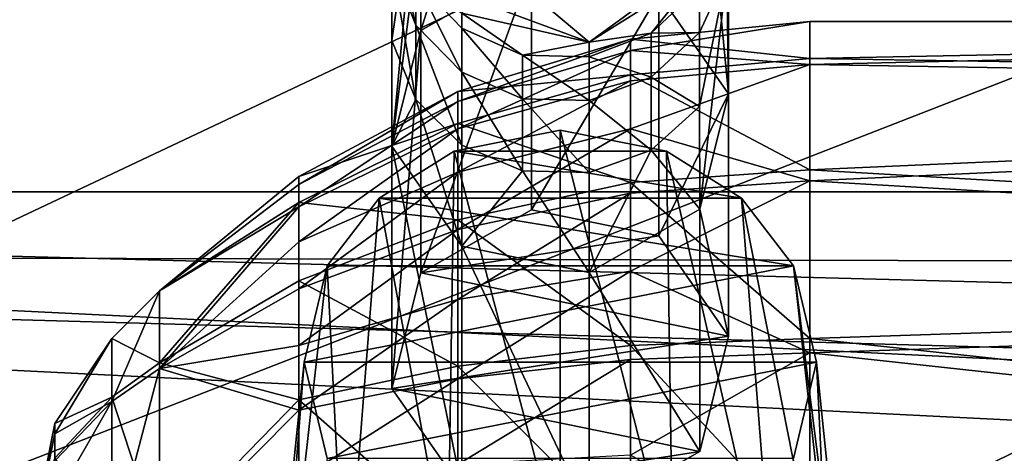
# Model space of a CAD drawing. Header units: metres. Extents: x -1004 to 0, y -708 to 0.
# Tile 14 of 123: x -826 to -788, y -143 to -127. Entities that reach past the tile are written whole.
import ezdxf

# ---------------------------------------------------------------- set-up
doc = ezdxf.new("R2010")
doc.units = ezdxf.units.M

msp = doc.modelspace()

# ---------------------------------------------------------------- linework, layer by layer
at = {"layer": 'top0123410'}
for points in [[(-71.917648, -108.310623, 2112.649414), (-932.131714, -108.310646, 2112.649414), (-85.591209, -133.342072, 2129.335449)], [(-932.131714, -108.310646, 2112.649414), (-918.45813, -133.342072, 2129.335449), (-85.591209, -133.342072, 2129.335449)], [(-916.262817, -135.652328, 2127.388916), (-929.595459, -111.251724, 2111.123535), (-89.123558, -137.687225, 2128.745361)], [(-929.595459, -111.251724, 2111.123535), (-75.315742, -113.109207, 2112.361572), (-89.123558, -137.687225, 2128.745361)], [(-85.591209, -133.342072, 2129.335449), (-918.45813, -133.342072, 2129.335449), (-102.249931, -155.053757, 2143.80835)], [(-918.45813, -133.342072, 2129.335449), (-121.211586, -172.413788, 2155.380371), (-102.249931, -155.053757, 2143.80835)], [(-918.45813, -133.342072, 2129.335449), (-901.799438, -155.053757, 2143.80835), (-121.211586, -172.413788, 2155.380371)], [(-899.966553, -156.892273, 2141.547363), (-916.262817, -135.652328, 2127.388916), (-124.236923, -175.058105, 2153.656738)], [(-124.236923, -175.058105, 2153.656738), (-916.262817, -135.652328, 2127.388916), (-105.679428, -158.615219, 2142.695801)], [(-916.262817, -135.652328, 2127.388916), (-89.123558, -137.687225, 2128.745361), (-105.679428, -158.615219, 2142.695801)]]:
    msp.add_3dface(points, dxfattribs=at)
at = {"layer": 'top0123411'}
for points in [[(-810.523132, -122.990166, 1759.647949), (-810.523132, -119.94339, 1748.753906), (-811.622314, -131.601761, 1768.095215)], [(-811.622314, -131.601761, 1768.095215), (-810.523132, -119.94339, 1748.753906), (-811.622253, -127.584625, 1758.088257)], [(-811.622253, -127.584625, 1758.088257), (-810.523132, -119.94339, 1748.753906), (-811.622253, -124.680328, 1747.703735)], [(-801.463745, -125.795547, 1770.802612), (-798.80957, -129.609268, 1769.024292), (-799.717773, -120.22216, 1748.692139)], [(-798.80957, -129.609268, 1769.024292), (-798.809448, -122.533974, 1748.179565), (-799.717773, -120.22216, 1748.692139)], [(-808.683044, -121.337448, 1760.208984), (-810.523132, -122.990166, 1759.647949), (-810.522705, -127.204285, 1770.145752)], [(-806.315063, -124.799805, 1771.266968), (-808.683044, -121.337448, 1760.208984), (-810.522705, -127.204285, 1770.145752)], [(-798.809448, -122.533974, 1748.179565), (-798.80957, -129.609268, 1769.024292), (-798.876465, -125.009163, 1747.630859)], [(-811.622253, -122.923813, 1737.064697), (-810.713928, -126.992142, 1747.191162), (-811.622253, -124.680328, 1747.703735)], [(-811.622253, -122.923813, 1737.064697), (-810.713928, -125.277679, 1736.806885), (-810.713928, -126.992142, 1747.191162)], [(-810.522705, -127.204285, 1770.145752), (-810.523132, -122.990166, 1759.647949), (-811.622314, -131.601761, 1768.095215)], [(-811.622253, -124.680328, 1747.703735), (-810.713928, -126.992142, 1747.191162), (-810.713928, -129.826904, 1757.327148)], [(-810.713928, -129.826904, 1757.327148), (-811.622253, -127.584625, 1758.088257), (-811.622253, -124.680328, 1747.703735)], [(-806.315063, -134.025787, 1791.052124), (-806.315063, -124.799805, 1771.266968), (-810.522705, -136.430267, 1789.930908)], [(-806.315063, -124.799805, 1771.266968), (-810.522705, -127.204285, 1770.145752), (-810.522705, -136.430267, 1789.930908)], [(-806.315063, -124.799805, 1771.266968), (-806.315063, -134.025787, 1791.052124), (-801.463745, -125.795547, 1770.802612)], [(-804.116638, -127.643112, 804.123047), (-802.267639, -126.297279, 797.23175), (-799.908447, -124.98925, 804.123047)], [(-801.748657, -127.296494, 1736.585815), (-804.116638, -127.643112, 1726.297729), (-799.908447, -124.98925, 1726.297729)], [(-799.908447, -124.98925, 804.123047), (-799.908447, -124.98925, 1726.297729), (-804.116638, -127.643112, 804.123047)], [(-799.908447, -124.98925, 1726.297729), (-804.116638, -127.643112, 1726.297729), (-804.116638, -127.643112, 804.123047)], [(-799.908447, -124.98925, 1726.297729), (-799.908569, -125.561523, 1736.775879), (-801.748657, -127.296494, 1736.585815)], [(-798.876465, -125.009163, 1747.630859), (-799.908447, -134.006897, 1766.973633), (-799.908569, -130.09729, 1757.235352)], [(-799.908569, -130.09729, 1757.235352), (-799.908569, -127.270912, 1747.129395), (-798.876465, -125.009163, 1747.630859)], [(-799.908569, -127.270912, 1747.129395), (-799.908569, -125.561523, 1736.775879), (-798.876465, -125.009163, 1747.630859)], [(-798.80957, -129.609268, 1769.024292), (-799.908447, -134.006897, 1766.973633), (-798.876465, -125.009163, 1747.630859)], [(-810.713928, -125.277679, 1736.806885), (-808.96875, -126.543861, 1726.297729), (-808.968567, -127.106834, 1736.606567)], [(-810.713928, -126.992142, 1747.191162), (-810.713928, -125.277679, 1736.806885), (-808.968567, -128.78862, 1746.792969)], [(-808.968567, -128.78862, 1746.792969), (-810.713928, -125.277679, 1736.806885), (-808.968567, -127.106834, 1736.606567)], [(-799.908569, -125.561523, 1736.775879), (-799.908569, -127.270912, 1747.129395), (-801.748657, -127.296494, 1736.585815)], [(-806.315063, -134.025787, 1791.052124), (-801.463745, -135.02153, 1790.587769), (-801.463745, -125.795547, 1770.802612)], [(-801.463745, -125.795547, 1770.802612), (-801.463745, -135.02153, 1790.587769), (-798.80957, -129.609268, 1769.024292)], [(-804.116638, -127.643112, 804.123047), (-808.96875, -126.543861, 804.123047), (-808.521179, -126.000244, 791.832397)], [(-806.101257, -125.970016, 791.074097), (-804.116638, -127.643112, 804.123047), (-808.521179, -126.000244, 791.832397)], [(-802.267639, -126.297279, 797.23175), (-804.116638, -127.643112, 804.123047), (-806.101257, -125.970016, 791.074097)], [(-808.96875, -126.543861, 1726.297729), (-806.651917, -128.132813, 1736.494263), (-808.968567, -127.106834, 1736.606567)], [(-808.96875, -126.543861, 1726.297729), (-804.116638, -127.643112, 1726.297729), (-806.651917, -128.132813, 1736.494263)], [(-808.96875, -126.543861, 1726.297729), (-808.96875, -126.543861, 804.123047), (-804.116638, -127.643112, 1726.297729)], [(-808.96875, -126.543861, 804.123047), (-804.116638, -127.643112, 804.123047), (-804.116638, -127.643112, 1726.297729)], [(-810.713928, -126.992142, 1747.191162), (-808.968567, -131.569336, 1756.735718), (-810.713928, -129.826904, 1757.327148)], [(-808.968567, -131.569336, 1756.735718), (-810.713928, -126.992142, 1747.191162), (-808.968567, -128.78862, 1746.792969)], [(-810.522705, -136.430267, 1789.930908), (-810.522705, -127.204285, 1770.145752), (-811.622314, -140.827744, 1787.880371)], [(-810.522705, -127.204285, 1770.145752), (-811.622314, -131.601761, 1768.095215), (-811.622314, -140.827744, 1787.880371)], [(-808.968567, -127.106834, 1736.606567), (-806.651917, -128.132813, 1736.494263), (-806.651917, -129.796265, 1746.56958)], [(-808.968567, -127.106834, 1736.606567), (-806.651917, -129.796265, 1746.56958), (-808.968567, -128.78862, 1746.792969)], [(-801.748657, -128.974884, 1746.751709), (-804.116638, -128.199417, 1736.486938), (-801.748657, -127.296494, 1736.585815)], [(-804.116638, -128.199417, 1736.486938), (-804.116638, -127.643112, 1726.297729), (-801.748657, -127.296494, 1736.585815)], [(-801.748657, -127.296494, 1736.585815), (-799.908569, -127.270912, 1747.129395), (-801.748657, -128.974884, 1746.751709)], [(-799.908569, -127.270912, 1747.129395), (-799.908569, -130.09729, 1757.235352), (-801.748657, -128.974884, 1746.751709)], [(-811.622314, -131.601761, 1768.095215), (-811.622253, -127.584625, 1758.088257), (-810.713928, -129.826904, 1757.327148)], [(-804.116638, -127.643112, 1726.297729), (-804.116638, -128.199417, 1736.486938), (-806.651917, -128.132813, 1736.494263)], [(-806.651917, -128.132813, 1736.494263), (-804.116638, -129.861679, 1746.555054), (-806.651917, -129.796265, 1746.56958)], [(-806.651917, -128.132813, 1736.494263), (-804.116638, -128.199417, 1736.486938), (-804.116638, -129.861679, 1746.555054)], [(-804.116638, -129.861679, 1746.555054), (-804.116638, -128.199417, 1736.486938), (-801.748657, -128.974884, 1746.751709)], [(-806.651917, -129.796265, 1746.56958), (-806.651917, -132.546677, 1756.403931), (-808.968567, -128.78862, 1746.792969)], [(-808.968567, -128.78862, 1746.792969), (-806.651917, -132.546677, 1756.403931), (-808.968567, -131.569336, 1756.735718)], [(-801.748657, -131.750015, 1756.674316), (-804.116638, -129.861679, 1746.555054), (-801.748657, -128.974884, 1746.751709)], [(-801.748657, -128.974884, 1746.751709), (-799.908569, -130.09729, 1757.235352), (-801.748657, -131.750015, 1756.674316)], [(-801.463745, -135.02153, 1790.587769), (-798.80957, -138.835251, 1788.809448), (-798.80957, -129.609268, 1769.024292)], [(-798.80957, -129.609268, 1769.024292), (-798.80957, -138.835251, 1788.809448), (-799.908447, -134.006897, 1766.973633)], [(-808.96875, -135.415848, 1766.31665), (-811.622314, -131.601761, 1768.095215), (-810.713928, -129.826904, 1757.327148)], [(-810.713928, -129.826904, 1757.327148), (-808.968567, -131.569336, 1756.735718), (-808.96875, -135.415848, 1766.31665)], [(-806.651917, -129.796265, 1746.56958), (-804.116638, -129.861679, 1746.555054), (-804.116638, -132.610123, 1756.382324)], [(-804.116638, -132.610123, 1756.382324), (-806.651917, -132.546677, 1756.403931), (-806.651917, -129.796265, 1746.56958)], [(-804.116638, -132.610123, 1756.382324), (-804.116638, -129.861679, 1746.555054), (-801.748657, -131.750015, 1756.674316)], [(-799.908569, -130.09729, 1757.235352), (-799.908447, -134.006897, 1766.973633), (-801.748657, -131.750015, 1756.674316)], [(-808.968567, -131.569336, 1756.735718), (-806.651917, -132.546677, 1756.403931), (-808.96875, -135.415848, 1766.31665)], [(-811.622314, -140.827744, 1787.880371), (-811.622314, -131.601761, 1768.095215), (-808.96875, -144.64183, 1786.101807)], [(-811.622314, -131.601761, 1768.095215), (-808.96875, -135.415848, 1766.31665), (-808.96875, -144.64183, 1786.101807)], [(-804.116638, -136.412109, 1765.852051), (-804.116638, -132.610123, 1756.382324), (-801.748657, -131.750015, 1756.674316)], [(-801.748657, -131.750015, 1756.674316), (-799.908447, -134.006897, 1766.973633), (-804.116638, -136.412109, 1765.852051)], [(-808.96875, -135.415848, 1766.31665), (-806.651917, -132.546677, 1756.403931), (-804.116638, -136.412109, 1765.852051)], [(-806.651917, -132.546677, 1756.403931), (-804.116638, -132.610123, 1756.382324), (-804.116638, -136.412109, 1765.852051)], [(-806.315063, -134.025787, 1791.052124), (-810.522705, -136.430267, 1789.930908), (-801.463745, -135.02153, 1790.587769)], [(-799.908447, -134.006897, 1766.973633), (-799.908447, -143.23288, 1786.758789), (-804.116638, -136.412109, 1765.852051)], [(-798.80957, -138.835251, 1788.809448), (-799.908447, -143.23288, 1786.758789), (-799.908447, -134.006897, 1766.973633)], [(-810.522705, -136.430267, 1789.930908), (-798.80957, -138.835251, 1788.809448), (-801.463745, -135.02153, 1790.587769)], [(-808.96875, -144.64183, 1786.101807), (-808.96875, -135.415848, 1766.31665), (-804.116638, -145.638092, 1785.637207)], [(-808.96875, -135.415848, 1766.31665), (-804.116638, -136.412109, 1765.852051), (-804.116638, -145.638092, 1785.637207)], [(-810.522705, -136.430267, 1789.930908), (-811.622314, -140.827744, 1787.880371), (-798.80957, -138.835251, 1788.809448)], [(-799.908447, -143.23288, 1786.758789), (-804.116638, -145.638092, 1785.637207), (-804.116638, -136.412109, 1765.852051)], [(-811.622314, -140.827744, 1787.880371), (-799.908447, -143.23288, 1786.758789), (-798.80957, -138.835251, 1788.809448)], [(-811.622314, -140.827744, 1787.880371), (-808.96875, -144.64183, 1786.101807), (-799.908447, -143.23288, 1786.758789)], [(-808.96875, -144.64183, 1786.101807), (-804.116638, -145.638092, 1785.637207), (-799.908447, -143.23288, 1786.758789)]]:
    msp.add_3dface(points, dxfattribs=at)
at = {"layer": 'top0123415'}
for points in [[(-805.216064, -130.992218, 1792.466675), (-809.260986, -131.7883, 1792.095459), (-805.21637, -147.096893, 1831.346802)], [(-809.260986, -131.7883, 1792.095459), (-805.216064, -130.992218, 1792.466675), (-801.171326, -131.78804, 1792.095581)], [(-805.216064, -130.992218, 1792.466675), (-805.21637, -147.096893, 1831.346802), (-800.932739, -147.785141, 1830.86499)], [(-801.171326, -131.78804, 1792.095581), (-805.216064, -130.992218, 1792.466675), (-800.932739, -147.785141, 1830.86499)], [(-809.260986, -131.7883, 1792.095459), (-812.115112, -133.583511, 1791.258423), (-809.500061, -147.785477, 1830.864746)], [(-812.115112, -133.583511, 1791.258423), (-809.260986, -131.7883, 1792.095459), (-798.319824, -133.580566, 1791.259766)], [(-809.260986, -131.7883, 1792.095459), (-809.500061, -147.785477, 1830.864746), (-805.21637, -147.096893, 1831.346802)], [(-798.319824, -133.580566, 1791.259766), (-809.260986, -131.7883, 1792.095459), (-801.171326, -131.78804, 1792.095581)], [(-798.319824, -133.580566, 1791.259766), (-801.171326, -131.78804, 1792.095581), (-797.039001, -149.936401, 1829.358643)], [(-801.171326, -131.78804, 1792.095581), (-800.932739, -147.785141, 1830.86499), (-797.039001, -149.936401, 1829.358643)], [(-812.115112, -133.583511, 1791.258423), (-814.091431, -136.166656, 1790.053833), (-813.393433, -149.936905, 1829.358276)], [(-796.340515, -136.166092, 1790.054077), (-814.091431, -136.166656, 1790.053833), (-812.115112, -133.583511, 1791.258423)], [(-812.115112, -133.583511, 1791.258423), (-813.393433, -149.936905, 1829.358276), (-809.500061, -147.785477, 1830.864746)], [(-796.340515, -136.166092, 1790.054077), (-812.115112, -133.583511, 1791.258423), (-798.319824, -133.580566, 1791.259766)], [(-796.340515, -136.166092, 1790.054077), (-798.319824, -133.580566, 1791.259766), (-794.408936, -153.391769, 1826.939087)], [(-798.319824, -133.580566, 1791.259766), (-797.039001, -149.936401, 1829.358643), (-794.408936, -153.391769, 1826.939087)], [(-814.091431, -136.166656, 1790.053833), (-816.0224, -153.391327, 1826.939453), (-813.393433, -149.936905, 1829.358276)], [(-814.091431, -136.166656, 1790.053833), (-814.969421, -139.83194, 1788.344727), (-816.0224, -153.391327, 1826.939453)], [(-795.46228, -139.83194, 1788.344727), (-814.969421, -139.83194, 1788.344727), (-796.340515, -136.166092, 1790.054077)], [(-814.969421, -139.83194, 1788.344727), (-814.091431, -136.166656, 1790.053833), (-796.340515, -136.166092, 1790.054077)], [(-795.46228, -139.83194, 1788.344727), (-796.340515, -136.166092, 1790.054077), (-793.71582, -156.736664, 1824.597046)], [(-796.340515, -136.166092, 1790.054077), (-794.408936, -153.391769, 1826.939087), (-793.71582, -156.736664, 1824.597046)], [(-816.71582, -156.736664, 1824.597046), (-814.969421, -139.83194, 1788.344727), (-814.091431, -143.497223, 1786.635498)], [(-814.969421, -139.83194, 1788.344727), (-816.71582, -156.736664, 1824.597046), (-816.0224, -153.391327, 1826.939453)], [(-814.091431, -143.497223, 1786.635498), (-814.969421, -139.83194, 1788.344727), (-795.46228, -139.83194, 1788.344727)], [(-796.340515, -143.497803, 1786.635254), (-814.091431, -143.497223, 1786.635498), (-795.46228, -139.83194, 1788.344727)], [(-794.476135, -160.084213, 1822.253052), (-796.340515, -143.497803, 1786.635254), (-795.46228, -139.83194, 1788.344727)], [(-793.71582, -156.736664, 1824.597046), (-794.476135, -160.084213, 1822.253052), (-795.46228, -139.83194, 1788.344727)]]:
    msp.add_3dface(points, dxfattribs=at)
at = {"layer": 'top0123423'}
for points in [[(-802.546448, -127.529976, 1806.189819), (-795.718384, -126.857552, 1806.179688), (-802.546509, -127.958145, 1802.425171)], [(-795.718384, -126.857552, 1806.179688), (-795.718384, -128.495087, 1798.549805), (-802.546509, -127.958145, 1802.425171)], [(-795.718384, -126.857552, 1806.179688), (-802.546448, -127.529976, 1806.189819), (-795.718384, -128.264648, 1813.855347)], [(-795.718384, -126.857552, 1806.179688), (-795.718384, -128.264648, 1813.855347), (-725.21582, -126.857552, 1806.179688)], [(-795.718384, -128.264648, 1813.855347), (-725.21582, -129.386108, 1816.218872), (-725.21582, -126.857552, 1806.179688)], [(-795.718384, -126.857552, 1806.179688), (-725.21582, -126.857552, 1806.179688), (-795.718384, -128.495087, 1798.549805)], [(-725.21582, -126.857552, 1806.179688), (-725.21582, -129.687378, 1796.221191), (-795.718384, -128.495087, 1798.549805)], [(-802.546448, -127.529976, 1806.189819), (-809.112305, -129.521469, 1806.219727), (-802.546509, -128.889755, 1813.607422)], [(-809.112305, -129.521469, 1806.219727), (-802.546448, -127.529976, 1806.189819), (-809.112305, -129.905502, 1802.84314)], [(-802.546448, -127.529976, 1806.189819), (-802.546509, -127.958145, 1802.425171), (-809.112305, -129.905502, 1802.84314)], [(-802.546448, -127.529976, 1806.189819), (-802.546509, -128.889755, 1813.607422), (-795.718384, -128.264648, 1813.855347)], [(-809.112305, -129.905502, 1802.84314), (-802.546509, -127.958145, 1802.425171), (-809.112305, -130.940857, 1799.606323)], [(-802.546509, -127.958145, 1802.425171), (-802.546509, -129.112457, 1798.816528), (-809.112305, -130.940857, 1799.606323)], [(-802.546509, -127.958145, 1802.425171), (-795.718384, -128.495087, 1798.549805), (-802.546509, -129.112457, 1798.816528)], [(-795.718384, -128.264648, 1813.855347), (-802.546509, -128.889755, 1813.607422), (-795.718384, -132.501816, 1820.408325)], [(-795.718384, -128.495087, 1798.549805), (-802.546509, -130.948639, 1795.502319), (-802.546509, -129.112457, 1798.816528)], [(-795.718384, -128.495087, 1798.549805), (-795.718384, -132.927811, 1792.127441), (-802.546509, -130.948639, 1795.502319)], [(-795.718384, -128.264648, 1813.855347), (-795.718384, -132.501816, 1820.408325), (-725.21582, -129.386108, 1816.218872)], [(-795.718384, -128.495087, 1798.549805), (-725.21582, -129.687378, 1796.221191), (-795.718384, -132.927811, 1792.127441)], [(-809.112305, -129.521469, 1806.219727), (-809.112305, -130.741089, 1812.873047), (-802.546509, -128.889755, 1813.607422)], [(-802.546509, -128.889755, 1813.607422), (-809.112305, -130.741089, 1812.873047), (-802.546509, -132.984451, 1819.940063)], [(-802.546509, -128.889755, 1813.607422), (-802.546509, -132.984451, 1819.940063), (-795.718384, -132.501816, 1820.408325)], [(-802.546509, -129.112457, 1798.816528), (-802.546509, -130.948639, 1795.502319), (-809.112305, -132.58783, 1796.633667)], [(-809.112305, -130.940857, 1799.606323), (-802.546509, -129.112457, 1798.816528), (-809.112305, -132.58783, 1796.633667)], [(-809.112305, -129.521469, 1806.219727), (-815.163391, -132.755493, 1806.268555), (-809.112305, -130.741089, 1812.873047)], [(-815.163391, -132.755493, 1806.268555), (-809.112305, -129.521469, 1806.219727), (-815.16333, -133.067825, 1803.521851)], [(-809.112305, -129.521469, 1806.219727), (-809.112305, -129.905502, 1802.84314), (-815.16333, -133.067825, 1803.521851)], [(-795.718384, -132.501816, 1820.408325), (-725.21582, -136.59552, 1823.648804), (-725.21582, -129.386108, 1816.218872)], [(-725.21582, -129.687378, 1796.221191), (-725.21582, -137.117325, 1789.011719), (-795.718384, -132.927811, 1792.127441)], [(-815.16333, -133.067825, 1803.521851), (-809.112305, -129.905502, 1802.84314), (-815.16333, -133.910034, 1800.888916)], [(-809.112305, -129.905502, 1802.84314), (-809.112305, -130.940857, 1799.606323), (-815.16333, -133.910034, 1800.888916)], [(-815.163391, -132.755493, 1806.268555), (-815.16333, -133.747528, 1811.68042), (-809.112305, -130.741089, 1812.873047)], [(-809.112305, -130.741089, 1812.873047), (-815.16333, -133.747528, 1811.68042), (-809.112305, -134.413834, 1818.553101)], [(-809.112305, -130.741089, 1812.873047), (-809.112305, -134.413834, 1818.553101), (-802.546509, -132.984451, 1819.940063)], [(-815.16333, -133.910034, 1800.888916), (-809.112305, -130.940857, 1799.606323), (-815.16333, -135.24971, 1798.470825)], [(-809.112305, -130.940857, 1799.606323), (-809.112305, -132.58783, 1796.633667), (-815.16333, -135.24971, 1798.470825)], [(-802.546509, -130.948639, 1795.502319), (-809.112305, -134.783081, 1794.039429), (-809.112305, -132.58783, 1796.633667)], [(-802.546509, -130.948639, 1795.502319), (-802.546509, -133.396118, 1792.609985), (-809.112305, -134.783081, 1794.039429)], [(-795.718384, -132.927811, 1792.127441), (-802.546509, -133.396118, 1792.609985), (-802.546509, -130.948639, 1795.502319)], [(-809.112305, -132.58783, 1796.633667), (-809.112305, -134.783081, 1794.039429), (-815.16333, -137.0354, 1796.360596)], [(-815.16333, -135.24971, 1798.470825), (-809.112305, -132.58783, 1796.633667), (-815.16333, -137.0354, 1796.360596)], [(-795.718384, -132.501816, 1820.408325), (-802.546509, -132.984451, 1819.940063), (-795.718384, -138.924194, 1824.841064)], [(-795.718384, -132.501816, 1820.408325), (-795.718384, -138.924194, 1824.841064), (-725.21582, -136.59552, 1823.648804)], [(-815.163391, -132.755493, 1806.268555), (-820.467102, -137.107651, 1806.334106), (-815.16333, -133.747528, 1811.68042)], [(-815.163391, -132.755493, 1806.268555), (-815.16333, -133.067825, 1803.521851), (-820.467102, -137.107651, 1806.334106)], [(-815.16333, -133.067825, 1803.521851), (-815.16333, -133.910034, 1800.888916), (-820.467102, -137.107651, 1806.334106)], [(-802.546509, -132.984451, 1819.940063), (-809.112305, -134.413834, 1818.553101), (-802.546509, -139.190887, 1824.223755)], [(-802.546509, -133.396118, 1792.609985), (-795.718384, -132.927811, 1792.127441), (-802.546509, -136.360794, 1790.250854)], [(-795.718384, -132.927811, 1792.127441), (-795.718384, -139.480835, 1787.890137), (-802.546509, -136.360794, 1790.250854)], [(-802.546509, -132.984451, 1819.940063), (-802.546509, -139.190887, 1824.223755), (-795.718384, -138.924194, 1824.841064)], [(-795.718384, -132.927811, 1792.127441), (-725.21582, -137.117325, 1789.011719), (-795.718384, -139.480835, 1787.890137)], [(-802.546509, -133.396118, 1792.609985), (-809.112305, -137.442261, 1791.92334), (-809.112305, -134.783081, 1794.039429)], [(-802.546509, -133.396118, 1792.609985), (-802.546509, -136.360794, 1790.250854), (-809.112305, -137.442261, 1791.92334)], [(-820.467102, -137.107651, 1806.334106), (-820.467102, -139.858871, 1813.269653), (-815.16333, -133.747528, 1811.68042)], [(-815.16333, -133.747528, 1811.68042), (-820.467102, -139.858871, 1813.269653), (-815.16333, -136.735046, 1816.300781)], [(-815.16333, -133.747528, 1811.68042), (-815.16333, -136.735046, 1816.300781), (-809.112305, -134.413834, 1818.553101)], [(-820.467102, -137.107651, 1806.334106), (-815.16333, -133.910034, 1800.888916), (-820.467102, -140.066513, 1799.484497)], [(-815.16333, -133.910034, 1800.888916), (-815.16333, -135.24971, 1798.470825), (-820.467102, -140.066513, 1799.484497)], [(-809.112305, -134.413834, 1818.553101), (-815.16333, -136.735046, 1816.300781), (-809.112305, -139.980698, 1822.395264)], [(-809.112305, -134.413834, 1818.553101), (-809.112305, -139.980698, 1822.395264), (-802.546509, -139.190887, 1824.223755)], [(-809.112305, -134.783081, 1794.039429), (-815.16333, -139.198456, 1794.639282), (-815.16333, -137.0354, 1796.360596)], [(-809.112305, -134.783081, 1794.039429), (-809.112305, -137.442261, 1791.92334), (-815.16333, -139.198456, 1794.639282)], [(-820.467102, -140.066513, 1799.484497), (-815.16333, -135.24971, 1798.470825), (-815.16333, -137.0354, 1796.360596)], [(-802.546509, -136.360794, 1790.250854), (-809.112305, -140.463181, 1790.366699), (-809.112305, -137.442261, 1791.92334)], [(-802.546509, -139.72879, 1788.515259), (-809.112305, -140.463181, 1790.366699), (-802.546509, -136.360794, 1790.250854)], [(-802.546509, -136.360794, 1790.250854), (-795.718384, -139.480835, 1787.890137), (-802.546509, -139.72879, 1788.515259)], [(-820.467102, -139.858871, 1813.269653), (-815.16333, -141.26329, 1819.426147), (-815.16333, -136.735046, 1816.300781)], [(-815.16333, -136.735046, 1816.300781), (-815.16333, -141.26329, 1819.426147), (-809.112305, -139.980698, 1822.395264)], [(-795.718384, -138.924194, 1824.841064), (-725.21582, -146.554016, 1826.478638), (-725.21582, -136.59552, 1823.648804)], [(-820.467102, -137.107651, 1806.334106), (-822.286926, -138.927246, 1806.36145), (-820.467102, -139.858871, 1813.269653)], [(-822.286926, -138.927246, 1806.36145), (-820.467102, -137.107651, 1806.334106), (-822.286926, -141.333817, 1800.790527)], [(-820.467102, -137.107651, 1806.334106), (-820.467102, -140.066513, 1799.484497), (-822.286926, -141.333817, 1800.790527)], [(-815.16333, -137.0354, 1796.360596), (-815.16333, -139.198456, 1794.639282), (-820.467102, -140.066513, 1799.484497)], [(-725.21582, -137.117325, 1789.011719), (-725.21582, -147.156555, 1786.483154), (-795.718384, -139.480835, 1787.890137)], [(-809.112305, -137.442261, 1791.92334), (-815.16333, -141.655746, 1793.373047), (-815.16333, -139.198456, 1794.639282)], [(-809.112305, -137.442261, 1791.92334), (-809.112305, -140.463181, 1790.366699), (-815.16333, -141.655746, 1793.373047)], [(-822.286926, -141.164932, 1812.002441), (-822.286926, -138.927246, 1806.36145), (-824.454651, -142.171112, 1806.4104)], [(-824.454651, -142.171112, 1806.4104), (-822.286926, -138.927246, 1806.36145), (-824.454651, -142.553818, 1804.625244)], [(-822.286926, -138.927246, 1806.36145), (-822.286926, -141.333817, 1800.790527), (-824.454651, -142.553818, 1804.625244)], [(-822.286926, -138.927246, 1806.36145), (-822.286926, -141.164932, 1812.002441), (-820.467102, -139.858871, 1813.269653)], [(-795.718384, -138.924194, 1824.841064), (-802.546509, -139.190887, 1824.223755), (-795.718384, -146.554031, 1826.478638)], [(-795.718384, -138.924194, 1824.841064), (-795.718384, -146.554031, 1826.478638), (-725.21582, -146.554016, 1826.478638)], [(-815.16333, -139.198456, 1794.639282), (-815.16333, -141.655746, 1793.373047), (-820.467102, -140.066513, 1799.484497)], [(-802.546509, -139.190887, 1824.223755), (-809.112305, -139.980698, 1822.395264), (-802.546509, -146.564163, 1825.806152)], [(-802.546509, -139.190887, 1824.223755), (-802.546509, -146.564163, 1825.806152), (-795.718384, -146.554031, 1826.478638)], [(-802.546509, -139.72879, 1788.515259), (-802.546509, -143.370636, 1787.470215), (-809.112305, -143.729736, 1789.429199)], [(-802.546509, -139.72879, 1788.515259), (-809.112305, -143.729736, 1789.429199), (-809.112305, -140.463181, 1790.366699)], [(-795.718384, -139.480835, 1787.890137), (-802.546509, -143.370636, 1787.470215), (-802.546509, -139.72879, 1788.515259)], [(-795.718384, -139.480835, 1787.890137), (-795.718384, -147.156555, 1786.483276), (-802.546509, -143.370636, 1787.470215)], [(-795.718384, -139.480835, 1787.890137), (-725.21582, -147.156555, 1786.483154), (-795.718384, -147.156555, 1786.483276)], [(-820.467102, -139.858871, 1813.269653), (-822.286926, -141.164932, 1812.002441), (-820.467102, -146.708435, 1816.228516)], [(-822.286926, -141.333817, 1800.790527), (-820.467102, -140.066513, 1799.484497), (-822.286926, -146.974747, 1798.552856)], [(-820.467102, -140.066513, 1799.484497), (-820.467102, -147.002136, 1796.733276), (-822.286926, -146.974747, 1798.552856)], [(-820.467102, -139.858871, 1813.269653), (-820.467102, -146.708435, 1816.228516), (-815.16333, -141.26329, 1819.426147)], [(-820.467102, -140.066513, 1799.484497), (-815.16333, -141.655746, 1793.373047), (-820.467102, -147.002136, 1796.733276)], [(-809.112305, -139.980698, 1822.395264), (-815.16333, -141.26329, 1819.426147), (-809.112305, -146.594162, 1823.814697)], [(-809.112305, -139.980698, 1822.395264), (-809.112305, -146.594162, 1823.814697), (-802.546509, -146.564163, 1825.806152)], [(-809.112305, -140.463181, 1790.366699), (-815.16333, -144.312866, 1792.610596), (-815.16333, -141.655746, 1793.373047)], [(-809.112305, -143.729736, 1789.429199), (-815.16333, -144.312866, 1792.610596), (-809.112305, -140.463181, 1790.366699)], [(-822.286926, -146.735962, 1814.408936), (-822.286926, -141.164932, 1812.002441), (-824.454651, -143.490189, 1809.73999)], [(-824.454651, -143.490189, 1809.73999), (-822.286926, -141.164932, 1812.002441), (-824.454651, -142.171112, 1806.4104)], [(-822.286926, -141.164932, 1812.002441), (-822.286926, -146.735962, 1814.408936), (-820.467102, -146.708435, 1816.228516)], [(-820.467102, -146.708435, 1816.228516), (-815.16333, -146.642883, 1820.580688), (-815.16333, -141.26329, 1819.426147)], [(-815.16333, -141.26329, 1819.426147), (-815.16333, -146.642883, 1820.580688), (-809.112305, -146.594162, 1823.814697)], [(-824.454651, -142.553818, 1804.625244), (-822.286926, -141.333817, 1800.790527), (-824.454651, -143.589813, 1803.121948)], [(-822.286926, -141.333817, 1800.790527), (-824.454651, -145.121796, 1802.128906), (-824.454651, -143.589813, 1803.121948)], [(-822.286926, -141.333817, 1800.790527), (-822.286926, -146.974747, 1798.552856), (-824.454651, -145.121796, 1802.128906)], [(-815.16333, -141.655746, 1793.373047), (-815.16333, -144.312866, 1792.610596), (-820.467102, -147.002136, 1796.733276)], [(-824.454651, -142.171112, 1806.4104), (-825.21582, -145.997513, 1806.468018), (-824.454651, -143.490189, 1809.73999)], [(-825.21582, -145.997513, 1806.468018), (-824.454651, -142.171112, 1806.4104), (-825.21582, -146.06778, 1806.140747)], [(-824.454651, -142.171112, 1806.4104), (-824.454651, -142.553818, 1804.625244), (-825.21582, -146.06778, 1806.140747)], [(-825.21582, -146.06778, 1806.140747), (-824.454651, -142.553818, 1804.625244), (-825.21582, -146.25798, 1805.865234)], [(-824.454651, -142.553818, 1804.625244), (-824.454651, -143.589813, 1803.121948), (-825.21582, -146.25798, 1805.865234)]]:
    msp.add_3dface(points, dxfattribs=at)
at = {"layer": 'top0123459'}
for points in [[(-10, -10, 90), (-787.024658, -653.266907, 90), (-994.049377, -10, 90)], [(-787.024658, -653.266907, 90), (-994.049377, -694.05426, 90), (-994.049377, -10, 90)], [(-932.806335, -126.71492, 116.126305), (-936.328247, -157.298203, 115.592468), (-789.596375, -67.146965, 117.166069)], [(-789.596375, -67.146965, 117.166069), (-936.328247, -157.298203, 115.592468), (-741.71167, -69.780937, 117.120087)], [(-936.328247, -157.298203, 115.592468), (-939.295715, -187.940216, 115.05761), (-741.71167, -69.780937, 117.120087)], [(-741.71167, -69.780937, 117.120087), (-939.295715, -187.940216, 115.05761), (-693.802979, -71.936363, 117.082466)], [(-939.295715, -187.940216, 115.05761), (-645.875183, -73.613029, 117.0532), (-693.802979, -71.936363, 117.082466)], [(-939.295715, -187.940216, 115.05761), (-941.707825, -218.630936, 114.521904), (-645.875183, -73.613029, 117.0532)], [(-941.707825, -218.630936, 114.521904), (-597.932983, -74.810768, 117.032295), (-645.875183, -73.613029, 117.0532)], [(-943.563782, -249.360291, 113.985519), (-944.863037, -280.118225, 113.448639), (-597.932983, -74.810768, 117.032295)], [(-597.932983, -74.810768, 117.032295), (-944.863037, -280.118225, 113.448639), (-514.138, -508.234344, 109.46685)], [(-941.707825, -218.630936, 114.521904), (-943.563782, -249.360291, 113.985519), (-597.932983, -74.810768, 117.032295)]]:
    msp.add_3dface(points, dxfattribs=at)

doc.saveas('drawing.dxf')
